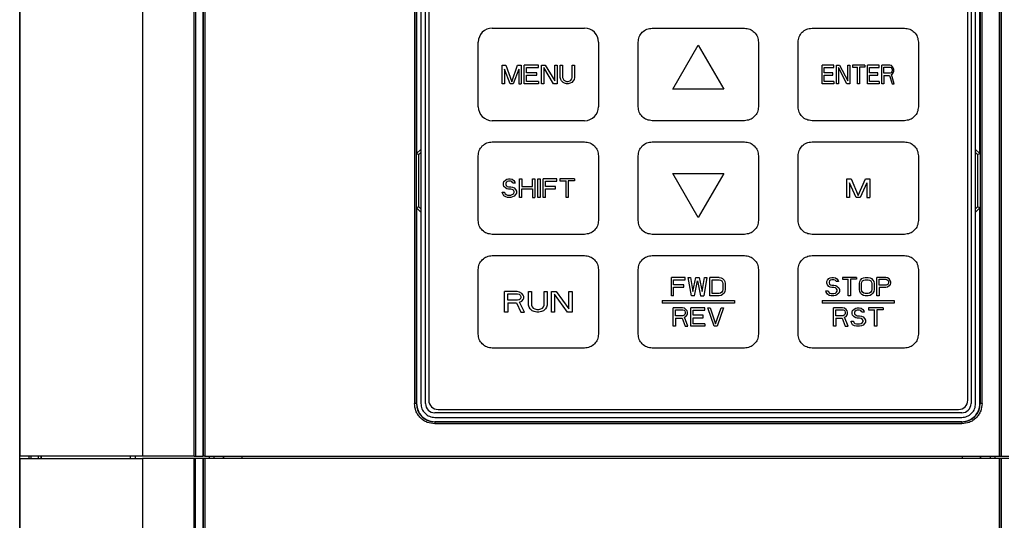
# Model space of a CAD drawing. Header units: millimetres. Extents: x 0 to 423, y 0 to 297.
# Tile 4 of 32: x 99 to 152, y 155 to 182. Entities that reach past the tile are written whole.
import ezdxf

# ---------------------------------------------------------------- set-up
doc = ezdxf.new("R2010")
doc.units = ezdxf.units.MM
doc.layers.add('实线', color=2, linetype='Continuous', lineweight=25)

msp = doc.modelspace()

# ---------------------------------------------------------------- linework, layer by layer
at = {"layer": '实线', "color": 2, "linetype": 'Continuous', "lineweight": 25, "true_color": 0xffff00}
for p, q in [((108.356, 215.4787), (108.356, 158.3285)), ((108.7525, 215.4787), (108.7525, 158.3285)), ((151.9594, 158.3285), (151.9594, 215.4787)), ((105.4886, 214.8785), (105.4886, 158.3285)), ((108.291, 158.3285), (108.291, 214.8785)), ((98.856, 214.5286), (98.856, 158.3285)), ((98.856, 134.1285), (98.856, 214.5285)), ((98.8664, 158.3285), (98.8664, 214.5182)), ((108.7717, 214.3785), (108.7717, 158.3285)), ((108.8717, 214.3785), (108.8717, 158.3285)), ((151.8402, 158.3285), (151.8402, 214.3785)), ((151.9402, 158.3285), (151.9402, 214.3785)), ((120.2077, 209.6781), (120.2077, 161.1781)), ((120.3077, 161.1781), (120.3077, 209.6781)), ((120.556, 209.6781), (120.556, 161.1781)), ((120.806, 161.1781), (120.806, 209.6781)), ((150.306, 209.6781), (150.306, 161.1781)), ((150.556, 161.1781), (150.556, 209.6781)), ((150.8042, 209.6781), (150.8042, 161.1781)), ((150.9042, 161.1781), (150.9042, 209.6781)), ((120.3225, 198.0131), (120.3225, 174.6931)), ((150.7894, 174.6931), (150.7894, 198.0131)), ((150.131, 161.3531), (150.131, 190.7781)), ((120.981, 187.2781), (120.981, 161.3531)), ((124.406, 181.4781), (129.406, 181.4781)), ((133.056, 181.4781), (138.056, 181.4781)), ((141.706, 181.4781), (146.706, 181.4781)), ((123.656, 177.2281), (123.656, 180.7281)), ((130.156, 180.7281), (130.156, 177.2281)), ((132.306, 177.2281), (132.306, 180.7281)), ((134.181, 178.1842), (135.556, 180.5658)), ((135.556, 180.5658), (136.931, 178.1842)), ((138.806, 180.7281), (138.806, 177.2281)), ((140.956, 177.2281), (140.956, 180.7281)), ((147.456, 180.7281), (147.456, 177.2281)), ((124.956, 179.4781), (125.1467, 179.4781)), ((124.956, 178.4781), (124.956, 179.4781)), ((125.1467, 179.4781), (125.4646, 178.5845)), ((125.4646, 178.5845), (125.7826, 179.4781)), ((125.7826, 179.4781), (125.9733, 179.4781)), ((125.9733, 179.4781), (125.9733, 178.4781)), ((126.906, 179.4781), (126.1429, 179.4781)), ((126.1429, 178.4781), (126.1429, 179.4781)), ((126.906, 179.3504), (126.906, 179.4781)), ((127.0755, 179.4781), (127.2663, 179.4781)), ((127.0755, 178.4781), (127.0755, 179.4781)), ((127.2663, 179.4781), (127.7962, 178.627)), ((127.7962, 179.4781), (127.9233, 179.4781)), ((127.7962, 178.627), (127.7962, 179.4781)), ((127.9233, 179.4781), (127.9233, 178.4781)), ((128.0929, 179.4781), (128.2201, 179.4781)), ((128.0929, 178.8185), (128.0929, 179.4781)), ((128.2201, 179.4781), (128.2201, 178.8185)), ((128.7288, 179.4781), (128.856, 179.4781)), ((128.7288, 178.8185), (128.7288, 179.4781)), ((128.856, 179.4781), (128.856, 178.8185)), ((142.256, 178.4781), (142.256, 179.4781)), ((142.8941, 179.4781), (142.256, 179.4781)), ((142.8941, 179.3504), (142.8941, 179.4781)), ((143.036, 178.4781), (143.036, 179.4781)), ((143.036, 179.4781), (143.1955, 179.4781)), ((143.1955, 179.4781), (143.6387, 178.627)), ((143.6387, 178.627), (143.6387, 179.4781)), ((143.6387, 179.4781), (143.745, 179.4781)), ((143.745, 179.4781), (143.745, 178.4781)), ((143.8869, 179.4781), (143.8869, 179.3717)), ((144.5605, 179.4781), (143.8869, 179.4781)), ((144.5605, 179.4781), (144.5605, 179.3717)), ((144.7023, 178.4781), (144.7023, 179.4781)), ((145.3405, 179.4781), (144.7023, 179.4781)), ((145.3405, 179.3504), (145.3405, 179.4781)), ((145.4823, 178.4781), (145.4823, 179.4781)), ((145.9078, 179.4781), (145.4823, 179.4781)), ((145.9964, 179.4568), (145.9078, 179.4781)), ((146.0673, 179.393), (145.9964, 179.4568)), ((125.0831, 179.2653), (125.0831, 178.4781)), ((125.3799, 178.4781), (125.0831, 179.2653)), ((125.8462, 179.2653), (125.5494, 178.4781)), ((125.8462, 179.2653), (125.8462, 178.4781)), ((126.2701, 179.0739), (126.2701, 179.3504)), ((126.2701, 179.3504), (126.906, 179.3504)), ((126.8212, 179.0739), (126.2701, 179.0739)), ((126.2701, 178.6058), (126.2701, 178.9462)), ((126.2701, 178.9462), (126.8212, 178.9462)), ((126.8212, 178.9462), (126.8212, 179.0739)), ((127.7326, 178.4781), (127.2027, 179.3504)), ((127.2027, 179.3504), (127.2027, 178.4781)), ((142.3623, 179.3504), (142.8941, 179.3504)), ((142.3623, 179.0739), (142.3623, 179.3504)), ((142.8232, 179.0739), (142.3623, 179.0739)), ((142.3623, 178.9462), (142.8232, 178.9462)), ((142.3623, 178.6058), (142.3623, 178.9462)), ((142.8232, 178.9462), (142.8232, 179.0739)), ((143.5855, 178.4781), (143.1423, 179.3504)), ((143.1423, 179.3504), (143.1423, 178.4781)), ((143.8869, 179.3717), (144.1705, 179.3717)), ((144.1705, 178.4781), (144.1705, 179.3717)), ((144.5605, 179.3717), (144.2769, 179.3717)), ((144.2769, 179.3717), (144.2769, 178.4781)), ((144.8087, 179.3504), (145.3405, 179.3504)), ((144.8087, 179.0739), (144.8087, 179.3504)), ((145.2696, 179.0739), (144.8087, 179.0739)), ((144.8087, 178.9462), (145.2696, 178.9462)), ((144.8087, 178.6058), (144.8087, 178.9462)), ((145.2696, 178.9462), (145.2696, 179.0739)), ((145.5887, 179.3717), (145.9255, 179.3717)), ((145.5887, 179.0526), (145.5887, 179.3717)), ((145.9255, 179.0526), (145.5887, 179.0526)), ((145.5887, 178.9249), (145.89, 178.9249)), ((145.5887, 178.9249), (145.5887, 178.4781)), ((145.89, 178.9249), (146.0319, 178.4781)), ((145.9255, 179.3717), (145.9787, 179.3504)), ((145.9787, 179.0739), (145.9255, 179.0526)), ((145.9787, 179.3504), (146.0141, 179.3079)), ((146.0141, 179.1164), (145.9787, 179.0739)), ((145.9964, 178.9675), (146.0673, 179.01)), ((146.156, 178.4781), (145.9964, 178.9675)), ((146.0141, 179.3079), (146.0319, 179.2441)), ((146.0319, 179.1802), (146.0141, 179.1164)), ((146.0319, 179.2441), (146.0319, 179.1802)), ((146.1205, 179.3079), (146.0673, 179.393)), ((146.0673, 179.01), (146.1205, 179.0951)), ((146.1382, 179.2441), (146.1205, 179.3079)), ((146.1205, 179.0951), (146.1382, 179.159)), ((146.1382, 179.159), (146.1382, 179.2441)), ((125.0831, 178.4781), (124.956, 178.4781)), ((125.5494, 178.4781), (125.3799, 178.4781)), ((125.8462, 178.4781), (125.9733, 178.4781)), ((126.906, 178.4781), (126.1429, 178.4781)), ((126.906, 178.6058), (126.2701, 178.6058)), ((126.906, 178.6058), (126.906, 178.4781)), ((127.2027, 178.4781), (127.0755, 178.4781)), ((127.9233, 178.4781), (127.7326, 178.4781)), ((128.1141, 178.7121), (128.0929, 178.8185)), ((128.1565, 178.627), (128.1141, 178.7121)), ((128.2413, 178.5419), (128.1565, 178.627)), ((128.2201, 178.8185), (128.2413, 178.7334)), ((128.2413, 178.7334), (128.2837, 178.6696)), ((128.3261, 178.4994), (128.2413, 178.5419)), ((128.2837, 178.6696), (128.3473, 178.627)), ((128.432, 178.4781), (128.3261, 178.4994)), ((128.3473, 178.627), (128.432, 178.6058)), ((128.432, 178.6058), (128.5168, 178.6058)), ((128.5168, 178.4781), (128.432, 178.4781)), ((128.5168, 178.6058), (128.6016, 178.627)), ((128.6228, 178.4994), (128.5168, 178.4781)), ((128.6016, 178.627), (128.6652, 178.6696)), ((128.7076, 178.5419), (128.6228, 178.4994)), ((128.6652, 178.6696), (128.7076, 178.7334)), ((128.7076, 178.7334), (128.7288, 178.8185)), ((128.7924, 178.627), (128.7076, 178.5419)), ((128.8348, 178.7121), (128.7924, 178.627)), ((128.856, 178.8185), (128.8348, 178.7121)), ((142.8941, 178.4781), (142.256, 178.4781)), ((142.8941, 178.6058), (142.3623, 178.6058)), ((142.8941, 178.6058), (142.8941, 178.4781)), ((143.1423, 178.4781), (143.036, 178.4781)), ((143.745, 178.4781), (143.5855, 178.4781)), ((144.2769, 178.4781), (144.1705, 178.4781)), ((145.3405, 178.4781), (144.7023, 178.4781)), ((145.3405, 178.6058), (144.8087, 178.6058)), ((145.3405, 178.6058), (145.3405, 178.4781)), ((145.5887, 178.4781), (145.4823, 178.4781)), ((146.0319, 178.4781), (146.156, 178.4781)), ((136.931, 178.1842), (134.181, 178.1842)), ((129.406, 176.4781), (124.406, 176.4781)), ((138.056, 176.4781), (133.056, 176.4781)), ((146.706, 176.4781), (141.706, 176.4781)), ((124.406, 175.3281), (129.406, 175.3281)), ((133.056, 175.3281), (138.056, 175.3281)), ((141.706, 175.3281), (146.706, 175.3281)), ((120.3225, 174.6931), (120.556, 174.9266)), ((120.3225, 174.6931), (120.4491, 174.6407)), ((120.556, 174.7476), (120.4491, 174.6407)), ((150.556, 174.9266), (150.7894, 174.6931)), ((150.6628, 174.6407), (150.556, 174.7476)), ((150.6628, 174.6407), (150.7894, 174.6931)), ((120.4491, 171.8155), (120.4491, 174.6407)), ((123.656, 171.0781), (123.656, 174.5781)), ((130.156, 174.5781), (130.156, 171.0781)), ((132.306, 171.0781), (132.306, 174.5781)), ((138.806, 174.5781), (138.806, 171.0781)), ((140.956, 171.0781), (140.956, 174.5781)), ((147.456, 174.5781), (147.456, 171.0781)), ((150.6628, 174.6407), (150.6628, 171.8155)), ((135.556, 171.2404), (134.181, 173.622)), ((134.181, 173.622), (136.931, 173.622)), ((136.931, 173.622), (135.556, 171.2404)), ((125.0179, 173.0941), (125.0385, 173.1792)), ((125.0179, 173.009), (125.0179, 173.0941)), ((125.0385, 173.1792), (125.121, 173.2643)), ((125.121, 173.2643), (125.2036, 173.3068)), ((125.1623, 173.1366), (125.1417, 173.0728)), ((125.1417, 173.0728), (125.1417, 173.0302)), ((125.2242, 173.1792), (125.1623, 173.1366)), ((125.2036, 173.3068), (125.2861, 173.3281)), ((125.2861, 173.2004), (125.2242, 173.1792)), ((125.2861, 173.3281), (125.3893, 173.3281)), ((125.4099, 173.2004), (125.2861, 173.2004)), ((125.3893, 173.3281), (125.4925, 173.3068)), ((125.4718, 173.1792), (125.4099, 173.2004)), ((125.5131, 173.1366), (125.4718, 173.1792)), ((125.4925, 173.3068), (125.575, 173.243)), ((125.5337, 173.0941), (125.5131, 173.1366)), ((125.6575, 173.0941), (125.5337, 173.0941)), ((125.575, 173.243), (125.6369, 173.1579)), ((125.6369, 173.1579), (125.6575, 173.0941)), ((125.8845, 172.3281), (125.8845, 173.3281)), ((125.8845, 173.3281), (126.0083, 173.3281)), ((126.0083, 173.3281), (126.0083, 172.9239)), ((126.5861, 172.9239), (126.5861, 173.3281)), ((126.5861, 173.3281), (126.7099, 173.3281)), ((126.7099, 173.3281), (126.7099, 172.3281)), ((126.875, 172.3281), (126.875, 173.3281)), ((126.875, 173.3281), (126.9988, 173.3281)), ((126.9988, 173.3281), (126.9988, 172.3281)), ((127.1639, 172.3281), (127.1639, 173.3281)), ((127.9067, 173.3281), (127.1639, 173.3281)), ((127.2877, 173.2004), (127.9067, 173.2004)), ((127.2877, 172.9239), (127.2877, 173.2004)), ((127.9067, 173.2004), (127.9067, 173.3281)), ((128.0718, 173.3281), (128.0718, 173.2217)), ((128.856, 173.3281), (128.0718, 173.3281)), ((128.0718, 173.2217), (128.402, 173.2217)), ((128.402, 172.3281), (128.402, 173.2217)), ((128.856, 173.2217), (128.5258, 173.2217)), ((128.5258, 173.2217), (128.5258, 172.3281)), ((128.856, 173.3281), (128.856, 173.2217)), ((143.581, 172.3281), (143.581, 173.3281)), ((143.581, 173.3281), (143.8153, 173.3281)), ((144.1018, 172.3281), (143.7372, 173.1153)), ((143.7372, 173.1153), (143.7372, 172.3281)), ((143.8153, 173.3281), (144.206, 172.4345)), ((144.206, 172.4345), (144.5966, 173.3281)), ((144.6747, 173.1153), (144.3101, 172.3281)), ((144.5966, 173.3281), (144.831, 173.3281)), ((144.6747, 173.1153), (144.6747, 172.3281)), ((144.831, 173.3281), (144.831, 172.3281)), ((124.9766, 172.5196), (124.956, 172.6047)), ((124.956, 172.6047), (125.0798, 172.6047)), ((125.0385, 172.9239), (125.0179, 173.009)), ((125.121, 172.8387), (125.0385, 172.9239)), ((125.0798, 172.6047), (125.1004, 172.5409)), ((125.1004, 172.5409), (125.1623, 172.477)), ((125.2036, 172.7962), (125.121, 172.8387)), ((125.1417, 173.0302), (125.1623, 172.9664)), ((125.1623, 172.9664), (125.2242, 172.9239)), ((125.2861, 172.7749), (125.2036, 172.7962)), ((125.2242, 172.9239), (125.2861, 172.9026)), ((125.2861, 172.9026), (125.4099, 172.9026)), ((125.4099, 172.7749), (125.2861, 172.7749)), ((125.4099, 172.9026), (125.5131, 172.8813)), ((125.4925, 172.7536), (125.4099, 172.7749)), ((125.5544, 172.7111), (125.4925, 172.7536)), ((125.5131, 172.8813), (125.5956, 172.8387)), ((125.5956, 172.6473), (125.5544, 172.7111)), ((125.5544, 172.5196), (125.5956, 172.5834)), ((125.5956, 172.8387), (125.6782, 172.7536)), ((125.5956, 172.5834), (125.5956, 172.6473)), ((125.6782, 172.7536), (125.7194, 172.6685)), ((125.7194, 172.5621), (125.6782, 172.477)), ((125.7194, 172.6685), (125.7194, 172.5621)), ((126.0083, 172.9239), (126.5861, 172.9239)), ((126.0083, 172.7962), (126.5861, 172.7962)), ((126.0083, 172.3281), (126.0083, 172.7962)), ((126.5861, 172.7962), (126.5861, 172.3281)), ((127.8242, 172.9239), (127.2877, 172.9239)), ((127.2877, 172.7962), (127.8242, 172.7962)), ((127.2877, 172.3281), (127.2877, 172.7962)), ((127.8242, 172.7962), (127.8242, 172.9239)), ((125.0385, 172.4132), (124.9766, 172.5196)), ((125.1417, 172.3494), (125.0385, 172.4132)), ((125.2448, 172.3281), (125.1417, 172.3494)), ((125.1623, 172.477), (125.2448, 172.4558)), ((125.2448, 172.4558), (125.4099, 172.4558)), ((125.4099, 172.3281), (125.2448, 172.3281)), ((125.4099, 172.4558), (125.4925, 172.477)), ((125.5131, 172.3494), (125.4099, 172.3281)), ((125.4925, 172.477), (125.5544, 172.5196)), ((125.5956, 172.3919), (125.5131, 172.3494)), ((125.6782, 172.477), (125.5956, 172.3919)), ((126.0083, 172.3281), (125.8845, 172.3281)), ((126.5861, 172.3281), (126.7099, 172.3281)), ((126.9988, 172.3281), (126.875, 172.3281)), ((127.2877, 172.3281), (127.1639, 172.3281)), ((128.5258, 172.3281), (128.402, 172.3281)), ((143.7372, 172.3281), (143.581, 172.3281)), ((144.3101, 172.3281), (144.1018, 172.3281)), ((144.6747, 172.3281), (144.831, 172.3281)), ((120.4491, 171.8155), (120.3225, 171.7631)), ((120.3225, 171.7631), (120.3225, 161.1781)), ((120.556, 171.5297), (120.3225, 171.7631)), ((120.4491, 171.8155), (120.556, 171.7086)), ((150.556, 171.7086), (150.6628, 171.8155)), ((150.7894, 171.7631), (150.556, 171.5297)), ((150.7894, 171.7631), (150.6628, 171.8155)), ((150.7894, 161.1781), (150.7894, 171.7631)), ((129.406, 170.3281), (124.406, 170.3281)), ((138.056, 170.3281), (133.056, 170.3281)), ((146.706, 170.3281), (141.706, 170.3281)), ((124.406, 169.1781), (129.406, 169.1781)), ((133.056, 169.1781), (138.056, 169.1781)), ((141.706, 169.1781), (146.706, 169.1781)), ((123.656, 164.9281), (123.656, 168.4281)), ((130.156, 168.4281), (130.156, 164.9281)), ((132.306, 164.9281), (132.306, 168.4281)), ((138.806, 168.4281), (138.806, 164.9281)), ((140.956, 164.9281), (140.956, 168.4281)), ((147.456, 168.4281), (147.456, 164.9281)), ((134.0985, 167.0031), (134.0985, 168.0031)), ((134.848, 168.0031), (134.0985, 168.0031)), ((134.2234, 167.8754), (134.848, 167.8754)), ((134.2234, 167.5989), (134.2234, 167.8754)), ((134.848, 167.8754), (134.848, 168.0031)), ((135.1812, 167.0031), (135.0146, 168.0031)), ((135.0146, 168.0031), (135.1395, 168.0031)), ((135.1395, 168.0031), (135.2645, 167.2371)), ((135.2645, 167.2371), (135.431, 168.0031)), ((135.3477, 167.0031), (135.5143, 167.8116)), ((135.431, 168.0031), (135.5976, 168.0031)), ((135.5143, 167.8116), (135.6809, 167.0031)), ((135.5976, 168.0031), (135.7642, 167.2371)), ((135.7642, 167.2371), (135.8891, 168.0031)), ((136.014, 168.0031), (135.8475, 167.0031)), ((135.8891, 168.0031), (136.014, 168.0031)), ((136.1806, 167.0031), (136.1806, 168.0031)), ((136.6803, 168.0031), (136.1806, 168.0031)), ((136.3055, 167.8754), (136.6803, 167.8754)), ((136.3055, 167.1308), (136.3055, 167.8754)), ((136.6803, 168.0031), (136.7844, 167.9818)), ((136.6803, 167.8754), (136.7636, 167.8542)), ((136.7636, 167.8542), (136.8261, 167.8116)), ((136.7844, 167.9818), (136.8677, 167.9393)), ((136.8261, 167.8116), (136.8677, 167.7478)), ((136.8677, 167.9393), (136.951, 167.8542)), ((136.8677, 167.7478), (136.8885, 167.6627)), ((136.951, 167.8542), (136.9926, 167.7691)), ((136.9926, 167.7691), (137.0135, 167.6627)), ((142.5156, 167.7691), (142.5355, 167.8542)), ((142.5156, 167.684), (142.5156, 167.7691)), ((142.5355, 167.8542), (142.615, 167.9393)), ((142.615, 167.9393), (142.6946, 167.9818)), ((142.6548, 167.8116), (142.6349, 167.7478)), ((142.6349, 167.7478), (142.6349, 167.7052)), ((142.7145, 167.8542), (142.6548, 167.8116)), ((142.6946, 167.9818), (142.7741, 168.0031)), ((142.7741, 167.8754), (142.7145, 167.8542)), ((142.7741, 168.0031), (142.8736, 168.0031)), ((142.8935, 167.8754), (142.7741, 167.8754)), ((142.8736, 168.0031), (142.973, 167.9818)), ((142.9531, 167.8542), (142.8935, 167.8754)), ((142.9929, 167.8116), (142.9531, 167.8542)), ((142.973, 167.9818), (143.0525, 167.918)), ((143.0128, 167.7691), (142.9929, 167.8116)), ((143.1321, 167.7691), (143.0128, 167.7691)), ((143.0525, 167.918), (143.1122, 167.8329)), ((143.1122, 167.8329), (143.1321, 167.7691)), ((143.3508, 168.0031), (143.3508, 167.8967)), ((144.1065, 168.0031), (143.3508, 168.0031)), ((143.3508, 167.8967), (143.669, 167.8967)), ((143.669, 167.0031), (143.669, 167.8967)), ((143.7883, 167.8967), (143.7883, 167.0031)), ((144.1065, 167.8967), (143.7883, 167.8967)), ((144.1065, 168.0031), (144.1065, 167.8967)), ((144.2656, 167.6627), (144.2855, 167.7691)), ((144.2855, 167.7691), (144.3253, 167.8542)), ((144.3253, 167.8542), (144.4048, 167.9393)), ((144.3849, 167.6627), (144.4048, 167.7478)), ((144.4048, 167.9393), (144.4844, 167.9818)), ((144.4048, 167.7478), (144.4446, 167.8116)), ((144.4446, 167.8116), (144.5042, 167.8542)), ((144.4844, 167.9818), (144.5838, 168.0031)), ((144.5042, 167.8542), (144.5838, 167.8754)), ((144.5838, 168.0031), (144.7429, 168.0031)), ((144.5838, 167.8754), (144.7429, 167.8754)), ((144.7429, 168.0031), (144.8423, 167.9818)), ((144.7429, 167.8754), (144.8224, 167.8542)), ((144.8224, 167.8542), (144.8821, 167.8116)), ((144.8423, 167.9818), (144.9219, 167.9393)), ((144.8821, 167.8116), (144.9219, 167.7478)), ((144.9219, 167.9393), (145.0014, 167.8542)), ((144.9219, 167.7478), (144.9417, 167.6627)), ((145.0014, 167.8542), (145.0412, 167.7691)), ((145.0412, 167.7691), (145.0611, 167.6627)), ((145.2202, 167.0031), (145.2202, 168.0031)), ((145.6974, 168.0031), (145.2202, 168.0031)), ((145.3395, 167.8967), (145.7173, 167.8967)), ((145.3395, 167.5776), (145.3395, 167.8967)), ((145.7969, 167.9818), (145.6974, 168.0031)), ((145.7173, 167.8967), (145.777, 167.8754)), ((145.777, 167.8754), (145.8167, 167.8329)), ((145.8764, 167.918), (145.7969, 167.9818)), ((145.8167, 167.8329), (145.8366, 167.7691)), ((145.8366, 167.7691), (145.8366, 167.7052)), ((145.9361, 167.8329), (145.8764, 167.918)), ((145.956, 167.7691), (145.9361, 167.8329)), ((145.956, 167.7691), (145.956, 167.684)), ((125.081, 166.1281), (125.081, 167.2281)), ((125.7548, 167.2281), (125.081, 167.2281)), ((125.8952, 167.2047), (125.7548, 167.2281)), ((126.0075, 167.1345), (125.8952, 167.2047)), ((126.3725, 166.5026), (126.3725, 167.2281)), ((126.3725, 167.2281), (126.541, 167.2281)), ((126.541, 167.2281), (126.541, 166.5026)), ((127.2148, 166.5026), (127.2148, 167.2281)), ((127.2148, 167.2281), (127.3833, 167.2281)), ((127.3833, 167.2281), (127.3833, 166.5026)), ((127.6079, 166.1281), (127.6079, 167.2281)), ((127.6079, 167.2281), (127.8606, 167.2281)), ((127.8606, 167.2281), (128.5625, 166.2919)), ((128.5625, 166.2919), (128.5625, 167.2281)), ((128.5625, 167.2281), (128.731, 167.2281)), ((128.731, 167.2281), (128.731, 166.1281)), ((134.7647, 167.5989), (134.2234, 167.5989)), ((134.2234, 167.4712), (134.7647, 167.4712)), ((134.2234, 167.0031), (134.2234, 167.4712)), ((134.7647, 167.4712), (134.7647, 167.5989)), ((136.8677, 167.2584), (136.8261, 167.1946)), ((136.8885, 167.3435), (136.8677, 167.2584)), ((136.8885, 167.6627), (136.8885, 167.3435)), ((136.9926, 167.2371), (136.951, 167.152)), ((137.0135, 167.3435), (136.9926, 167.2371)), ((137.0135, 167.6627), (137.0135, 167.3435)), ((142.4758, 167.1946), (142.456, 167.2797)), ((142.456, 167.2797), (142.5753, 167.2797)), ((142.5355, 167.5989), (142.5156, 167.684)), ((142.615, 167.5137), (142.5355, 167.5989)), ((142.5753, 167.2797), (142.5952, 167.2159)), ((142.5952, 167.2159), (142.6548, 167.152)), ((142.6946, 167.4712), (142.615, 167.5137)), ((142.6349, 167.7052), (142.6548, 167.6414)), ((142.6548, 167.6414), (142.7145, 167.5989)), ((142.7741, 167.4499), (142.6946, 167.4712)), ((142.7145, 167.5989), (142.7741, 167.5776)), ((142.7741, 167.5776), (142.8935, 167.5776)), ((142.8935, 167.4499), (142.7741, 167.4499)), ((142.8935, 167.5776), (142.9929, 167.5563)), ((142.973, 167.4286), (142.8935, 167.4499)), ((143.0327, 167.3861), (142.973, 167.4286)), ((142.9929, 167.5563), (143.0724, 167.5137)), ((143.0724, 167.3223), (143.0327, 167.3861)), ((143.0327, 167.1946), (143.0724, 167.2584)), ((143.0724, 167.5137), (143.152, 167.4286)), ((143.0724, 167.2584), (143.0724, 167.3223)), ((143.152, 167.4286), (143.1917, 167.3435)), ((143.1917, 167.2371), (143.152, 167.152)), ((143.1917, 167.3435), (143.1917, 167.2371)), ((144.2656, 167.3435), (144.2656, 167.6627)), ((144.2855, 167.2371), (144.2656, 167.3435)), ((144.3253, 167.152), (144.2855, 167.2371)), ((144.3849, 167.3435), (144.3849, 167.6627)), ((144.4048, 167.2584), (144.3849, 167.3435)), ((144.4446, 167.1946), (144.4048, 167.2584)), ((144.9219, 167.2584), (144.8821, 167.1946)), ((144.9417, 167.3435), (144.9219, 167.2584)), ((144.9417, 167.6627), (144.9417, 167.3435)), ((145.0412, 167.2371), (145.0014, 167.152)), ((145.0611, 167.3435), (145.0412, 167.2371)), ((145.0611, 167.6627), (145.0611, 167.3435)), ((145.7173, 167.5776), (145.3395, 167.5776)), ((145.6974, 167.4499), (145.3395, 167.4499)), ((145.3395, 167.4499), (145.3395, 167.0031)), ((145.7969, 167.4712), (145.6974, 167.4499)), ((145.777, 167.5989), (145.7173, 167.5776)), ((145.8167, 167.6414), (145.777, 167.5989)), ((145.8764, 167.535), (145.7969, 167.4712)), ((145.8366, 167.7052), (145.8167, 167.6414)), ((145.9361, 167.6201), (145.8764, 167.535)), ((145.956, 167.684), (145.9361, 167.6201)), ((125.2494, 167.1111), (125.7829, 167.1111)), ((125.2494, 166.76), (125.2494, 167.1111)), ((125.7829, 166.76), (125.2494, 166.76)), ((125.7829, 167.1111), (125.8671, 167.0877)), ((125.8671, 166.7834), (125.7829, 166.76)), ((125.8671, 167.0877), (125.9233, 167.0409)), ((125.9233, 166.8302), (125.8671, 166.7834)), ((125.8952, 166.6664), (126.0075, 166.7132)), ((125.9233, 167.0409), (125.9513, 166.9707)), ((125.9513, 166.9004), (125.9233, 166.8302)), ((125.9513, 166.9707), (125.9513, 166.9004)), ((126.0917, 167.0409), (126.0075, 167.1345)), ((126.0075, 166.7132), (126.0917, 166.8068)), ((126.1198, 166.9707), (126.0917, 167.0409)), ((126.0917, 166.8068), (126.1198, 166.877)), ((126.1198, 166.877), (126.1198, 166.9707)), ((128.4783, 166.1281), (127.7763, 167.0877)), ((127.7763, 167.0877), (127.7763, 166.1281)), ((133.606, 166.7531), (133.606, 166.6031)), ((133.606, 166.7531), (137.506, 166.7531)), ((134.2234, 167.0031), (134.0985, 167.0031)), ((135.3477, 167.0031), (135.1812, 167.0031)), ((135.6809, 167.0031), (135.8475, 167.0031)), ((136.6803, 167.0031), (136.1806, 167.0031)), ((136.6803, 167.1308), (136.3055, 167.1308)), ((136.7636, 167.152), (136.6803, 167.1308)), ((136.7844, 167.0244), (136.6803, 167.0031)), ((136.8261, 167.1946), (136.7636, 167.152)), ((136.8677, 167.0669), (136.7844, 167.0244)), ((136.951, 167.152), (136.8677, 167.0669)), ((137.506, 166.7531), (137.506, 166.6031)), ((142.256, 166.7531), (146.156, 166.7531)), ((142.256, 166.7531), (142.256, 166.6031)), ((142.5355, 167.0882), (142.4758, 167.1946)), ((142.6349, 167.0244), (142.5355, 167.0882)), ((142.7344, 167.0031), (142.6349, 167.0244)), ((142.6548, 167.152), (142.7344, 167.1308)), ((142.7344, 167.1308), (142.8935, 167.1308)), ((142.8935, 167.0031), (142.7344, 167.0031)), ((142.8935, 167.1308), (142.973, 167.152)), ((142.9929, 167.0244), (142.8935, 167.0031)), ((142.973, 167.152), (143.0327, 167.1946)), ((143.0724, 167.0669), (142.9929, 167.0244)), ((143.152, 167.152), (143.0724, 167.0669)), ((143.7883, 167.0031), (143.669, 167.0031)), ((144.4048, 167.0669), (144.3253, 167.152)), ((144.4844, 167.0244), (144.4048, 167.0669)), ((144.5042, 167.152), (144.4446, 167.1946)), ((144.5838, 167.0031), (144.4844, 167.0244)), ((144.5838, 167.1308), (144.5042, 167.152)), ((144.7429, 167.1308), (144.5838, 167.1308)), ((144.7429, 167.0031), (144.5838, 167.0031)), ((144.8224, 167.152), (144.7429, 167.1308)), ((144.8423, 167.0244), (144.7429, 167.0031)), ((144.8821, 167.1946), (144.8224, 167.152)), ((144.9219, 167.0669), (144.8423, 167.0244)), ((145.0014, 167.152), (144.9219, 167.0669)), ((145.3395, 167.0031), (145.2202, 167.0031)), ((146.156, 166.7531), (146.156, 166.6031)), ((125.2494, 166.6196), (125.7267, 166.6196)), ((125.2494, 166.6196), (125.2494, 166.1281)), ((125.7267, 166.6196), (125.9513, 166.1281)), ((126.1479, 166.1281), (125.8952, 166.6664)), ((126.4006, 166.3856), (126.3725, 166.5026)), ((126.4567, 166.2919), (126.4006, 166.3856)), ((126.569, 166.1983), (126.4567, 166.2919)), ((126.541, 166.5026), (126.569, 166.409)), ((126.569, 166.409), (126.6252, 166.3387)), ((126.6813, 166.1515), (126.569, 166.1983)), ((126.6252, 166.3387), (126.7094, 166.2919)), ((126.8217, 166.1281), (126.6813, 166.1515)), ((126.7094, 166.2919), (126.8217, 166.2685)), ((126.8217, 166.2685), (126.934, 166.2685)), ((126.934, 166.2685), (127.0463, 166.2919)), ((127.0744, 166.1515), (126.934, 166.1281)), ((127.0463, 166.2919), (127.1306, 166.3387)), ((127.1867, 166.1983), (127.0744, 166.1515)), ((127.1306, 166.3387), (127.1867, 166.409)), ((127.1867, 166.409), (127.2148, 166.5026)), ((127.299, 166.2919), (127.1867, 166.1983)), ((127.3552, 166.3856), (127.299, 166.2919)), ((127.3833, 166.5026), (127.3552, 166.3856)), ((137.506, 166.6031), (133.606, 166.6031)), ((134.7013, 166.3531), (134.201, 166.3531)), ((134.201, 165.3531), (134.201, 166.3531)), ((134.326, 166.2467), (134.7221, 166.2467)), ((134.326, 165.9276), (134.326, 166.2467)), ((134.8055, 166.3318), (134.7013, 166.3531)), ((134.7221, 166.2467), (134.7846, 166.2254)), ((134.7846, 166.2254), (134.8263, 166.1829)), ((134.8889, 166.268), (134.8055, 166.3318)), ((134.8263, 166.1829), (134.8472, 166.1191)), ((134.9514, 166.1829), (134.8889, 166.268)), ((134.9723, 166.1191), (134.9514, 166.1829)), ((135.1599, 165.3531), (135.1599, 166.3531)), ((135.9103, 166.3531), (135.1599, 166.3531)), ((135.285, 166.2254), (135.9103, 166.2254)), ((135.285, 165.9489), (135.285, 166.2254)), ((135.9103, 166.2254), (135.9103, 166.3531)), ((136.4106, 165.3531), (136.0771, 166.3531)), ((136.0771, 166.3531), (136.2022, 166.3531)), ((136.2022, 166.3531), (136.494, 165.4808)), ((136.494, 165.4808), (136.7859, 166.3531)), ((136.911, 166.3531), (136.5774, 165.3531)), ((136.7859, 166.3531), (136.911, 166.3531)), ((146.156, 166.6031), (142.256, 166.6031)), ((142.861, 165.3531), (142.861, 166.3531)), ((143.3614, 166.3531), (142.861, 166.3531)), ((142.9861, 166.2467), (143.3823, 166.2467)), ((142.9861, 165.9276), (142.9861, 166.2467)), ((143.4657, 166.3318), (143.3614, 166.3531)), ((143.3823, 166.2467), (143.4448, 166.2254)), ((143.4448, 166.2254), (143.4865, 166.1829)), ((143.5491, 166.268), (143.4657, 166.3318)), ((143.4865, 166.1829), (143.5074, 166.1191)), ((143.6117, 166.1829), (143.5491, 166.268)), ((143.6325, 166.1191), (143.6117, 166.1829)), ((143.8827, 166.1191), (143.9036, 166.2042)), ((143.9036, 166.2042), (143.987, 166.2893)), ((143.987, 166.2893), (144.0704, 166.3318)), ((144.0287, 166.1616), (144.0079, 166.0978)), ((144.0913, 166.2042), (144.0287, 166.1616)), ((144.0704, 166.3318), (144.1538, 166.3531)), ((144.1538, 166.2254), (144.0913, 166.2042)), ((144.1538, 166.3531), (144.2581, 166.3531)), ((144.2789, 166.2254), (144.1538, 166.2254)), ((144.2581, 166.3531), (144.3623, 166.3318)), ((144.3415, 166.2042), (144.2789, 166.2254)), ((144.3832, 166.1616), (144.3415, 166.2042)), ((144.3623, 166.3318), (144.4458, 166.268)), ((144.4041, 166.1191), (144.3832, 166.1616)), ((144.4458, 166.268), (144.5083, 166.1829)), ((144.5083, 166.1829), (144.5292, 166.1191)), ((144.7586, 166.3531), (144.7586, 166.2467)), ((145.551, 166.3531), (144.7586, 166.3531)), ((144.7586, 166.2467), (145.0922, 166.2467)), ((145.0922, 165.3531), (145.0922, 166.2467)), ((145.551, 166.2467), (145.2173, 166.2467)), ((145.2173, 166.2467), (145.2173, 165.3531)), ((145.551, 166.3531), (145.551, 166.2467)), ((125.2494, 166.1281), (125.081, 166.1281)), ((125.9513, 166.1281), (126.1479, 166.1281)), ((126.934, 166.1281), (126.8217, 166.1281)), ((127.7763, 166.1281), (127.6079, 166.1281)), ((128.731, 166.1281), (128.4783, 166.1281)), ((134.7221, 165.9276), (134.326, 165.9276)), ((134.326, 165.7999), (134.6804, 165.7999)), ((134.326, 165.7999), (134.326, 165.3531)), ((134.6804, 165.7999), (134.8472, 165.3531)), ((134.7846, 165.9489), (134.7221, 165.9276)), ((134.8263, 165.9914), (134.7846, 165.9489)), ((134.8055, 165.8425), (134.8889, 165.885)), ((134.9931, 165.3531), (134.8055, 165.8425)), ((134.8472, 166.0552), (134.8263, 165.9914)), ((134.8472, 166.1191), (134.8472, 166.0552)), ((134.8889, 165.885), (134.9514, 165.9701)), ((134.9514, 165.9701), (134.9723, 166.034)), ((134.9723, 166.034), (134.9723, 166.1191)), ((135.827, 165.9489), (135.285, 165.9489)), ((135.285, 165.8212), (135.827, 165.8212)), ((135.285, 165.4808), (135.285, 165.8212)), ((135.827, 165.8212), (135.827, 165.9489)), ((143.3823, 165.9276), (142.9861, 165.9276)), ((142.9861, 165.7999), (143.3406, 165.7999)), ((142.9861, 165.7999), (142.9861, 165.3531)), ((143.3406, 165.7999), (143.5074, 165.3531)), ((143.4448, 165.9489), (143.3823, 165.9276)), ((143.4865, 165.9914), (143.4448, 165.9489)), ((143.4657, 165.8425), (143.5491, 165.885)), ((143.6534, 165.3531), (143.4657, 165.8425)), ((143.5074, 166.0552), (143.4865, 165.9914)), ((143.5074, 166.1191), (143.5074, 166.0552)), ((143.5491, 165.885), (143.6117, 165.9701)), ((143.6117, 165.9701), (143.6325, 166.034)), ((143.6325, 166.034), (143.6325, 166.1191)), ((143.841, 165.5446), (143.8202, 165.6297)), ((143.8202, 165.6297), (143.9453, 165.6297)), ((143.8827, 166.034), (143.8827, 166.1191)), ((143.9036, 165.9489), (143.8827, 166.034)), ((143.987, 165.8637), (143.9036, 165.9489)), ((143.9453, 165.6297), (143.9661, 165.5659)), ((144.0704, 165.8212), (143.987, 165.8637)), ((144.0079, 166.0978), (144.0079, 166.0552)), ((144.0079, 166.0552), (144.0287, 165.9914)), ((144.0287, 165.9914), (144.0913, 165.9489)), ((144.1538, 165.7999), (144.0704, 165.8212)), ((144.0913, 165.9489), (144.1538, 165.9276)), ((144.1538, 165.9276), (144.2789, 165.9276)), ((144.2789, 165.7999), (144.1538, 165.7999)), ((144.2789, 165.9276), (144.3832, 165.9063)), ((144.3623, 165.7786), (144.2789, 165.7999)), ((144.4249, 165.7361), (144.3623, 165.7786)), ((144.3832, 165.9063), (144.4666, 165.8637)), ((144.5292, 166.1191), (144.4041, 166.1191)), ((144.4666, 165.6723), (144.4249, 165.7361)), ((144.4249, 165.5446), (144.4666, 165.6084)), ((144.4666, 165.8637), (144.55, 165.7786)), ((144.4666, 165.6084), (144.4666, 165.6723)), ((144.55, 165.7786), (144.5917, 165.6935)), ((144.5917, 165.6935), (144.5917, 165.5871)), ((134.326, 165.3531), (134.201, 165.3531)), ((134.8472, 165.3531), (134.9931, 165.3531)), ((135.9103, 165.3531), (135.1599, 165.3531)), ((135.9103, 165.4808), (135.285, 165.4808)), ((135.9103, 165.4808), (135.9103, 165.3531)), ((136.5774, 165.3531), (136.4106, 165.3531)), ((142.9861, 165.3531), (142.861, 165.3531)), ((143.5074, 165.3531), (143.6534, 165.3531)), ((143.9036, 165.4382), (143.841, 165.5446)), ((144.0079, 165.3744), (143.9036, 165.4382)), ((143.9661, 165.5659), (144.0287, 165.502)), ((144.1121, 165.3531), (144.0079, 165.3744)), ((144.0287, 165.502), (144.1121, 165.4808)), ((144.1121, 165.4808), (144.2789, 165.4808)), ((144.2789, 165.3531), (144.1121, 165.3531)), ((144.2789, 165.4808), (144.3623, 165.502)), ((144.3832, 165.3744), (144.2789, 165.3531)), ((144.3623, 165.502), (144.4249, 165.5446)), ((144.4666, 165.4169), (144.3832, 165.3744)), ((144.55, 165.502), (144.4666, 165.4169)), ((144.5917, 165.5871), (144.55, 165.502)), ((145.2173, 165.3531), (145.0922, 165.3531)), ((129.406, 164.1781), (124.406, 164.1781)), ((138.056, 164.1781), (133.056, 164.1781)), ((146.706, 164.1781), (141.706, 164.1781)), ((120.3077, 161.1781), (120.2077, 161.1781)), ((120.3077, 161.1781), (120.3225, 161.1781)), ((121.481, 160.8531), (149.631, 160.8531)), ((150.7894, 161.1781), (150.8042, 161.1781)), ((150.9042, 161.1781), (150.8042, 161.1781)), ((149.806, 160.6781), (121.306, 160.6781)), ((121.306, 160.4281), (149.806, 160.4281)), ((121.306, 160.1798), (121.306, 160.1947)), ((121.306, 160.1947), (149.806, 160.1947)), ((121.306, 160.1798), (121.306, 160.0798)), ((149.806, 160.1798), (121.306, 160.1798)), ((149.806, 160.0798), (121.306, 160.0798)), ((149.806, 160.1798), (149.806, 160.1947)), ((149.806, 160.1798), (149.806, 160.0798)), ((98.856, 158.2035), (98.856, 134.1284)), ((98.8664, 134.1389), (98.8664, 158.2035)), ((99.356, 158.3285), (99.356, 158.2035)), ((99.456, 158.3285), (99.456, 158.2035)), ((99.856, 158.3285), (99.856, 158.2035)), ((100.0061, 158.3285), (100.0061, 158.2035)), ((100.0163, 158.3285), (100.0163, 158.2035)), ((104.856, 158.2035), (104.856, 158.3285)), ((105.106, 158.3285), (105.106, 158.2035)), ((108.291, 158.3285), (105.4886, 158.3285)), ((105.4886, 158.2035), (105.4886, 133.7785)), ((108.291, 158.2035), (105.4886, 158.2035)), ((108.291, 158.3285), (108.356, 158.3285)), ((108.291, 133.7785), (108.291, 158.2035)), ((108.356, 158.2035), (108.291, 158.2035)), ((108.356, 158.3285), (108.7525, 158.3285)), ((108.356, 133.1783), (108.356, 158.2035)), ((108.7534, 158.2035), (108.356, 158.2035)), ((108.7534, 158.2035), (108.7534, 133.1783)), ((108.7718, 158.2035), (108.7534, 158.2035)), ((108.7718, 158.2035), (108.7718, 134.2785)), ((108.8718, 158.2035), (108.7718, 158.2035)), ((108.8717, 158.3285), (151.8402, 158.3285)), ((108.8718, 158.2035), (108.8718, 134.2785)), ((151.8401, 158.2035), (108.8718, 158.2035)), ((109.106, 158.3285), (109.106, 158.2035)), ((109.356, 158.3285), (109.356, 158.2035)), ((109.8861, 158.2035), (109.8861, 158.3285)), ((109.8864, 158.3285), (109.8864, 158.2035)), ((110.8862, 158.2035), (110.8862, 158.3285)), ((149.8257, 158.3285), (149.8257, 158.2035)), ((150.8255, 158.2035), (150.8255, 158.3285)), ((150.8259, 158.3285), (150.8259, 158.2035)), ((151.356, 158.2035), (151.356, 158.3285)), ((151.606, 158.2035), (151.606, 158.3285)), ((151.8401, 134.2785), (151.8401, 158.2035)), ((151.9401, 158.2035), (151.8401, 158.2035)), ((151.9401, 134.2785), (151.9401, 158.2035)), ((151.9585, 158.2035), (151.9401, 158.2035)), ((151.9585, 133.1783), (151.9585, 158.2035)), ((152.356, 158.2035), (151.9585, 158.2035)), ((151.9594, 158.3285), (152.356, 158.3285))]:
    msp.add_line(p, q, dxfattribs=at)
for centre, radius, start, end in [((124.406, 180.7281), 0.75, 90, 180), ((129.406, 180.7281), 0.75, 0, 90), ((124.406, 177.2281), 0.75, 180, 270), ((129.406, 177.2281), 0.75, 270, 0), ((121.481, 161.3531), 0.5, 180, 270), ((149.631, 161.3531), 0.5, 270, 0), ((121.306, 161.1781), 0.9983, 180, 270), ((121.306, 161.1781), 0.5, 180, 270), ((149.806, 161.1781), 0.9983, 270, 0), ((149.806, 161.1781), 0.5, 270, 0)]:
    msp.add_arc(centre, radius, start, end, dxfattribs=at)
for points in [[(132.306, 180.7281), (132.3172, 180.8264), (132.3398, 181.0229), (132.5132, 181.2708), (132.7611, 181.4443), (132.9577, 181.4668), (133.056, 181.4781)], [(138.056, 181.4781), (138.1542, 181.4668), (138.3508, 181.4443), (138.5987, 181.2708), (138.7721, 181.0229), (138.7947, 180.8264), (138.806, 180.7281)], [(140.956, 180.7281), (140.9672, 180.8264), (140.9898, 181.0229), (141.1632, 181.2708), (141.4111, 181.4443), (141.6077, 181.4668), (141.706, 181.4781)], [(146.706, 181.4781), (146.8042, 181.4668), (147.0008, 181.4443), (147.2487, 181.2708), (147.4221, 181.0229), (147.4447, 180.8264), (147.456, 180.7281)], [(133.056, 176.4781), (132.9577, 176.4894), (132.7611, 176.5119), (132.5132, 176.6854), (132.3398, 176.9333), (132.3172, 177.1298), (132.306, 177.2281)], [(138.806, 177.2281), (138.7947, 177.1298), (138.7721, 176.9333), (138.5987, 176.6854), (138.3508, 176.5119), (138.1542, 176.4894), (138.056, 176.4781)], [(141.706, 176.4781), (141.6077, 176.4894), (141.4111, 176.5119), (141.1632, 176.6854), (140.9898, 176.9333), (140.9672, 177.1298), (140.956, 177.2281)], [(147.456, 177.2281), (147.4447, 177.1298), (147.4221, 176.9333), (147.2487, 176.6854), (147.0008, 176.5119), (146.8042, 176.4894), (146.706, 176.4781)], [(123.656, 174.5781), (123.6672, 174.6764), (123.6898, 174.8729), (123.8632, 175.1208), (124.1111, 175.2943), (124.3077, 175.3168), (124.406, 175.3281)], [(129.406, 175.3281), (129.5042, 175.3168), (129.7008, 175.2943), (129.9487, 175.1208), (130.1221, 174.8729), (130.1447, 174.6764), (130.156, 174.5781)], [(132.306, 174.5781), (132.3172, 174.6764), (132.3398, 174.8729), (132.5132, 175.1208), (132.7611, 175.2943), (132.9577, 175.3168), (133.056, 175.3281)], [(138.056, 175.3281), (138.1542, 175.3168), (138.3508, 175.2943), (138.5987, 175.1208), (138.7721, 174.8729), (138.7947, 174.6764), (138.806, 174.5781)], [(140.956, 174.5781), (140.9672, 174.6764), (140.9898, 174.8729), (141.1632, 175.1208), (141.4111, 175.2943), (141.6077, 175.3168), (141.706, 175.3281)], [(146.706, 175.3281), (146.8042, 175.3168), (147.0008, 175.2943), (147.2487, 175.1208), (147.4221, 174.8729), (147.4447, 174.6764), (147.456, 174.5781)], [(124.406, 170.3281), (124.3077, 170.3394), (124.1111, 170.3619), (123.8632, 170.5354), (123.6898, 170.7833), (123.6672, 170.9798), (123.656, 171.0781)], [(130.156, 171.0781), (130.1447, 170.9798), (130.1221, 170.7833), (129.9487, 170.5354), (129.7008, 170.3619), (129.5042, 170.3394), (129.406, 170.3281)], [(133.056, 170.3281), (132.9577, 170.3394), (132.7611, 170.3619), (132.5132, 170.5354), (132.3398, 170.7833), (132.3172, 170.9798), (132.306, 171.0781)], [(138.806, 171.0781), (138.7947, 170.9798), (138.7721, 170.7833), (138.5987, 170.5354), (138.3508, 170.3619), (138.1542, 170.3394), (138.056, 170.3281)], [(141.706, 170.3281), (141.6077, 170.3394), (141.4111, 170.3619), (141.1632, 170.5354), (140.9898, 170.7833), (140.9672, 170.9798), (140.956, 171.0781)], [(147.456, 171.0781), (147.4447, 170.9798), (147.4221, 170.7833), (147.2487, 170.5354), (147.0008, 170.3619), (146.8042, 170.3394), (146.706, 170.3281)], [(123.656, 168.4281), (123.6672, 168.5264), (123.6898, 168.7229), (123.8632, 168.9708), (124.1111, 169.1443), (124.3077, 169.1668), (124.406, 169.1781)], [(129.406, 169.1781), (129.5042, 169.1668), (129.7008, 169.1443), (129.9487, 168.9708), (130.1221, 168.7229), (130.1447, 168.5264), (130.156, 168.4281)], [(132.306, 168.4281), (132.3172, 168.5264), (132.3398, 168.7229), (132.5132, 168.9708), (132.7611, 169.1443), (132.9577, 169.1668), (133.056, 169.1781)], [(138.056, 169.1781), (138.1542, 169.1668), (138.3508, 169.1443), (138.5987, 168.9708), (138.7721, 168.7229), (138.7947, 168.5264), (138.806, 168.4281)], [(140.956, 168.4281), (140.9672, 168.5264), (140.9898, 168.7229), (141.1632, 168.9708), (141.4111, 169.1443), (141.6077, 169.1668), (141.706, 169.1781)], [(146.706, 169.1781), (146.8042, 169.1668), (147.0008, 169.1443), (147.2487, 168.9708), (147.4221, 168.7229), (147.4447, 168.5264), (147.456, 168.4281)], [(124.406, 164.1781), (124.3077, 164.1894), (124.1111, 164.2119), (123.8632, 164.3854), (123.6898, 164.6333), (123.6672, 164.8298), (123.656, 164.9281)], [(130.156, 164.9281), (130.1447, 164.8298), (130.1221, 164.6333), (129.9487, 164.3854), (129.7008, 164.2119), (129.5042, 164.1894), (129.406, 164.1781)], [(133.056, 164.1781), (132.9577, 164.1894), (132.7611, 164.2119), (132.5132, 164.3854), (132.3398, 164.6333), (132.3172, 164.8298), (132.306, 164.9281)], [(138.806, 164.9281), (138.7947, 164.8298), (138.7721, 164.6333), (138.5987, 164.3854), (138.3508, 164.2119), (138.1542, 164.1894), (138.056, 164.1781)], [(141.706, 164.1781), (141.6077, 164.1894), (141.4111, 164.2119), (141.1632, 164.3854), (140.9898, 164.6333), (140.9672, 164.8298), (140.956, 164.9281)], [(147.456, 164.9281), (147.4447, 164.8298), (147.4221, 164.6333), (147.2487, 164.3854), (147.0008, 164.2119), (146.8042, 164.1894), (146.706, 164.1781)], [(120.3225, 161.1781), (120.3373, 161.0492), (120.3669, 160.7915), (120.5943, 160.4665), (120.9194, 160.239), (121.1771, 160.2095), (121.306, 160.1947)], [(120.556, 161.1781), (120.5672, 161.0798), (120.5898, 160.8833), (120.7632, 160.6354), (121.0111, 160.4619), (121.2077, 160.4394), (121.306, 160.4281)], [(149.806, 160.1947), (149.9348, 160.2095), (150.1925, 160.239), (150.5176, 160.4665), (150.745, 160.7915), (150.7746, 161.0492), (150.7894, 161.1781)], [(149.806, 160.4281), (149.9042, 160.4394), (150.1008, 160.4619), (150.3487, 160.6354), (150.5221, 160.8833), (150.5447, 161.0798), (150.556, 161.1781)], [(108.8717, 158.3285), (108.8587, 158.3285), (108.8328, 158.3285), (108.8, 158.3285), (108.7768, 158.3285), (108.7734, 158.3285), (108.7717, 158.3285)], [(151.8402, 158.3285), (151.8532, 158.3285), (151.8791, 158.3285), (151.9119, 158.3285), (151.9351, 158.3285), (151.9385, 158.3285), (151.9402, 158.3285)]]:
    msp.add_open_spline(points, degree=3, dxfattribs=at)
for points, knots in [([(121.306, 160.0798), (121.1678, 160.0946), (120.9546, 160.1174), (120.6987, 160.2541), (120.524, 160.396), (120.382, 160.5708), (120.2452, 160.8267), (120.2224, 161.04), (120.2077, 161.1781)], [0, 0, 0, 0, 0.23944295, 0.36964352, 0.49999993, 0.63020057, 0.76055705, 1, 1, 1, 1]), ([(150.9042, 161.1781), (150.8895, 161.04), (150.8667, 160.8268), (150.73, 160.5708), (150.5881, 160.3961), (150.4133, 160.2541), (150.1574, 160.1174), (149.9441, 160.0946), (149.806, 160.0798)], [0, 0, 0, 0, 0.2394429, 0.3696435, 0.4999999, 0.6302006, 0.7605571, 1, 1, 1, 1]), ([(105.4886, 158.3285), (105.2363, 158.3285), (104.7314, 158.3285), (103.9805, 158.3285), (103.2574, 158.3285), (102.5858, 158.3285), (101.9767, 158.3285), (101.4497, 158.3285), (100.9831, 158.3285), (100.4459, 158.3285), (99.891, 158.3285), (99.3785, 158.3285), (98.9809, 158.3285), (98.9046, 158.3285), (98.8664, 158.3285)], [0, 0, 0, 0, 0.06240383, 0.12488908, 0.18804066, 0.25027597, 0.3115341, 0.37547872, 0.43553107, 0.50103733, 0.62581629, 0.75043721, 0.87527836, 1, 1, 1, 1]), ([(98.8664, 158.2035), (98.8735, 158.2035), (98.9949, 158.2035), (99.3759, 158.2035), (99.718, 158.2035), (100.1102, 158.2035), (100.33, 158.2035), (100.8338, 158.2035), (101.1189, 158.2035), (101.6174, 158.2035), (101.7953, 158.2035), (102.1759, 158.2035), (102.3789, 158.2035), (102.808, 158.2035), (103.2591, 158.2035), (103.7419, 158.2035), (104.233, 158.2035), (104.4825, 158.2035), (104.984, 158.2035), (105.2363, 158.2035), (105.4886, 158.2035)], [0, 0, 0, 0, 0.125, 0.25, 0.375, 0.375, 0.5, 0.5, 0.625, 0.625, 0.6875, 0.6875, 0.75, 0.75, 0.8125, 0.875, 0.875, 0.9375, 0.9375, 1, 1, 1, 1])]:
    msp.add_open_spline(points, degree=3, knots=knots, dxfattribs=at)

doc.saveas('drawing.dxf')
